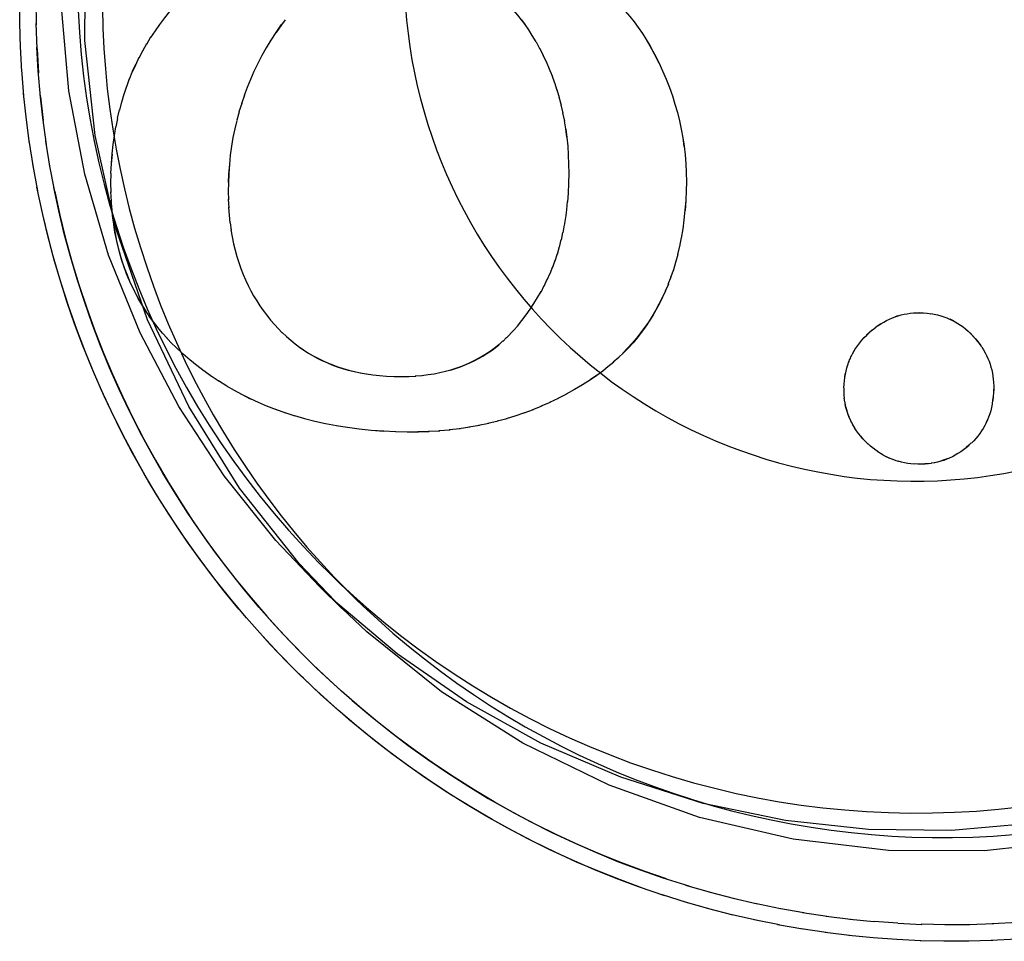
# Model space of a CAD drawing. Header units: inches. Extents: x 0 to 291, y 0 to 188.
# Tile 96 of 113: x 155.3197 to 155.4093, y 131.2942 to 131.3782. Entities that reach past the tile are written whole.
import ezdxf

# ---------------------------------------------------------------- set-up
doc = ezdxf.new("R2010")
doc.units = ezdxf.units.IN
doc.header["$LTSCALE"] = 16.018896
doc.header["$MEASUREMENT"] = 0
doc.linetypes.add('HIDDEN', pattern=[0.2, 0.1, -0.1])
doc.layers.add('02___PRT_ALL_AXES', color=7, linetype='CONTINUOUS')
doc.layers.add('DEFAULT_2', color=8, linetype='HIDDEN')

msp = doc.modelspace()

# ---------------------------------------------------------------- linework, layer by layer
at = {"layer": '02___PRT_ALL_AXES', "color": 8, "linetype": 'HIDDEN'}
for p, q in [((155.350248, 131.325438), (155.347967, 131.327666)), ((155.346989, 131.326524), (155.349004, 131.324557))]:
    msp.add_line(p, q, dxfattribs=at)
for points in [[(155.346971, 131.326537), (155.342991, 131.330727), (155.338274, 131.336615), (155.334141, 131.342939), (155.330623, 131.349662), (155.327758, 131.356729), (155.325587, 131.364109), (155.324136, 131.371695), (155.323462, 131.379354), (155.323532, 131.387131)], [(155.349015, 131.324548), (155.345112, 131.328648), (155.339685, 131.335507), (155.335068, 131.342935), (155.331303, 131.350829), (155.328455, 131.359099), (155.326541, 131.367633), (155.325607, 131.376275), (155.325637, 131.385076)], [(155.327197, 131.37925), (155.327242, 131.377402), (155.327331, 131.375555), (155.327465, 131.373712), (155.327643, 131.371872), (155.327866, 131.370037), (155.328133, 131.368207), (155.328444, 131.366385), (155.328799, 131.364571), (155.329198, 131.362766), (155.329641, 131.360971), (155.330126, 131.359187), (155.330655, 131.357416), (155.331226, 131.355658), (155.331839, 131.353914), (155.332495, 131.352186), (155.333192, 131.350474), (155.33393, 131.348779), (155.334709, 131.347102), (155.335528, 131.345445), (155.336387, 131.343808), (155.337286, 131.342193), (155.338223, 131.340599), (155.339198, 131.339029), (155.340211, 131.337483), (155.341261, 131.335961), (155.342348, 131.334466), (155.34347, 131.332997), (155.344628, 131.331556), (155.34582, 131.330143), (155.347046, 131.328759), (155.348304, 131.327406), (155.349596, 131.326083), (155.350248, 131.325438)], [(155.481348, 131.375662), (155.480317, 131.366921), (155.478347, 131.358455), (155.475418, 131.350213), (155.471593, 131.342347), (155.466904, 131.334964), (155.461425, 131.328146), (155.45521, 131.321992), (155.448351, 131.316564), (155.440922, 131.311946), (155.433028, 131.308181), (155.424758, 131.305332), (155.416223, 131.303418), (155.407527, 131.30248), (155.398781, 131.302513), (155.390094, 131.303534), (155.381575, 131.305512), (155.373333, 131.308441), (155.365467, 131.312265), (155.358084, 131.316954), (155.351267, 131.322433), (155.349015, 131.324548)], [(155.412121, 131.305003), (155.404521, 131.304327), (155.396945, 131.304411), (155.389398, 131.305221), (155.381901, 131.306792), (155.374389, 131.30918), (155.367126, 131.312288), (155.360345, 131.316053), (155.354034, 131.32042), (155.348246, 131.325319), (155.346971, 131.326537)], [(155.350248, 131.325438), (155.350919, 131.324792), (155.352272, 131.323533), (155.353656, 131.322307), (155.355069, 131.321115), (155.35651, 131.319957), (155.357979, 131.318835), (155.359474, 131.317748), (155.360996, 131.316698), (155.362542, 131.315685), (155.364112, 131.31471), (155.365706, 131.313773), (155.367321, 131.312875), (155.368958, 131.312016), (155.370615, 131.311196), (155.372292, 131.310417), (155.373986, 131.309679), (155.375698, 131.308982), (155.377427, 131.308327), (155.379171, 131.307713), (155.380929, 131.307142), (155.3827, 131.306613), (155.384484, 131.306128), (155.386279, 131.305685), (155.388084, 131.305287), (155.389898, 131.304931), (155.39172, 131.30462), (155.393549, 131.304353), (155.395384, 131.30413), (155.397224, 131.303952), (155.399068, 131.303818), (155.400915, 131.303729), (155.402763, 131.303684), (155.404611, 131.303684), (155.406459, 131.303729), (155.408306, 131.303819), (155.41015, 131.303953)]]:
    msp.add_lwpolyline(points, dxfattribs=at)
at = {"layer": 'DEFAULT_2', "color": 8, "linetype": 'HIDDEN'}
for p, q in [((155.31968, 131.377791), (155.319664, 131.380057)), ((155.321181, 131.377708), (155.321163, 131.379974)), ((155.319744, 131.375603), (155.31967, 131.377904)), ((155.321249, 131.375523), (155.321171, 131.377823)), ((155.343498, 131.377715), (155.343012, 131.377012)), ((155.343839, 131.378176), (155.343498, 131.377715)), ((155.36571, 131.377712), (155.365378, 131.378159)), ((155.331243, 131.375962), (155.33162, 131.37661)), ((155.366692, 131.376161), (155.366343, 131.376748)), ((155.319866, 131.373417), (155.319731, 131.375752)), ((155.321249, 131.375523), (155.321375, 131.373341)), ((155.330889, 131.375345), (155.331246, 131.376008)), ((155.367042, 131.375538), (155.366711, 131.37614)), ((155.367353, 131.374929), (155.36702, 131.375565)), ((155.376698, 131.376386), (155.377029, 131.375825)), ((155.330242, 131.37408), (155.330558, 131.374768)), ((155.330556, 131.374718), (155.330892, 131.375394)), ((155.367645, 131.374312), (155.367329, 131.374962)), ((155.329949, 131.373428), (155.330242, 131.37408)), ((155.367917, 131.373685), (155.367619, 131.374349)), ((155.36817, 131.373047), (155.36789, 131.373727)), ((155.320043, 131.371236), (155.319846, 131.373601)), ((155.329419, 131.372083), (155.329674, 131.372817)), ((155.368404, 131.372399), (155.368143, 131.373093)), ((155.329184, 131.371387), (155.329415, 131.37213)), ((155.36862, 131.371738), (155.368379, 131.372443)), ((155.320277, 131.36906), (155.320016, 131.371455)), ((155.321557, 131.371163), (155.321796, 131.36899)), ((155.328967, 131.370674), (155.329176, 131.371426)), ((155.34013, 131.371291), (155.339852, 131.370524)), ((155.368817, 131.371063), (155.368596, 131.37178)), ((155.368995, 131.370374), (155.368793, 131.371108)), ((155.328771, 131.369942), (155.328957, 131.370709)), ((155.339881, 131.370548), (155.339627, 131.369773)), ((155.369154, 131.369669), (155.368972, 131.37042)), ((155.320566, 131.36689), (155.32024, 131.369313)), ((155.328578, 131.369202), (155.328758, 131.369971)), ((155.339654, 131.369796), (155.33945, 131.369032)), ((155.369294, 131.368947), (155.369133, 131.369708)), ((155.328438, 131.368415), (155.328594, 131.369189)), ((155.320912, 131.364729), (155.320518, 131.367178)), ((155.322445, 131.364667), (155.322043, 131.367116)), ((155.380035, 131.367406), (155.380149, 131.366628)), ((155.328033, 131.365062), (155.3281, 131.365941)), ((155.321313, 131.362577), (155.32085, 131.36505)), ((155.322854, 131.36252), (155.322382, 131.364993)), ((155.327976, 131.364176), (155.328017, 131.365077)), ((155.33877, 131.364992), (155.338704, 131.36413)), ((155.327976, 131.363283), (155.327992, 131.364155)), ((155.338688, 131.364145), (155.338652, 131.363335)), ((155.327988, 131.362446), (155.327961, 131.363317)), ((155.321769, 131.360437), (155.321236, 131.362931)), ((155.328023, 131.36164), (155.32797, 131.362507)), ((155.338638, 131.362558), (155.338665, 131.361768)), ((155.369575, 131.361602), (155.369634, 131.362374)), ((155.380345, 131.362595), (155.380307, 131.361744)), ((155.32808, 131.360864), (155.328003, 131.361731)), ((155.338648, 131.36182), (155.338698, 131.36104)), ((155.369482, 131.360881), (155.36956, 131.361621)), ((155.380323, 131.361728), (155.380253, 131.360809)), ((155.32816, 131.360115), (155.328056, 131.360978)), ((155.338679, 131.361103), (155.338751, 131.36034)), ((155.338733, 131.360385), (155.338807, 131.359687)), ((155.369397, 131.360132), (155.369496, 131.360855)), ((155.338824, 131.359664), (155.338915, 131.359012)), ((155.369142, 131.358755), (155.36927, 131.359487)), ((155.369279, 131.359433), (155.369386, 131.360173)), ((155.380146, 131.359952), (155.380046, 131.359089)), ((155.368988, 131.358096), (155.369135, 131.35881)), ((155.380034, 131.359125), (155.379911, 131.358286)), ((155.368816, 131.357455), (155.368982, 131.358151)), ((155.379901, 131.358331), (155.379757, 131.357517)), ((155.368421, 131.356222), (155.368627, 131.356897)), ((155.368627, 131.356831), (155.368813, 131.357516)), ((155.379746, 131.357556), (155.379571, 131.356804)), ((155.368199, 131.355628), (155.368423, 131.356286)), ((155.367703, 131.354477), (155.367962, 131.355105)), ((155.367959, 131.355046), (155.368201, 131.355688)), ((155.379189, 131.355388), (155.378936, 131.354703)), ((155.36743, 131.35392), (155.367706, 131.354533)), ((155.378729, 131.354098), (155.378432, 131.353438)), ((155.378967, 131.354731), (155.378694, 131.354065)), ((155.367139, 131.353372), (155.367432, 131.353969)), ((155.401637, 131.351498), (155.401945, 131.351486)), ((155.401945, 131.351486), (155.402287, 131.351458)), ((155.402303, 131.351442), (155.402631, 131.351401)), ((155.402616, 131.351417), (155.402929, 131.351363)), ((155.331885, 131.350602), (155.331465, 131.351174)), ((155.332271, 131.350106), (155.331839, 131.350656)), ((155.3994, 131.351145), (155.399667, 131.351232)), ((155.332679, 131.349618), (155.33223, 131.350153)), ((155.333108, 131.349136), (155.33264, 131.349659)), ((155.343546, 131.349695), (155.343584, 131.349658)), ((155.343562, 131.34968), (155.343959, 131.349307)), ((155.363997, 131.349191), (155.364336, 131.349528)), ((155.396786, 131.34947), (155.397033, 131.349703)), ((155.397033, 131.349703), (155.397294, 131.34993)), ((155.397311, 131.349915), (155.397572, 131.350123)), ((155.4062, 131.349649), (155.406679, 131.349134)), ((155.406216, 131.349634), (155.406695, 131.349119)), ((155.333561, 131.348661), (155.333074, 131.349172)), ((155.333853, 131.34837), (155.333531, 131.34869)), ((155.363653, 131.348873), (155.364004, 131.349228)), ((155.334526, 131.347742), (155.333838, 131.348386)), ((155.334542, 131.347727), (155.333853, 131.34837)), ((155.335173, 131.347181), (155.334542, 131.347727)), ((155.374672, 131.347856), (155.374153, 131.347385)), ((155.395388, 131.347515), (155.395514, 131.347806)), ((155.395517, 131.347766), (155.395655, 131.348052)), ((155.395657, 131.348014), (155.395809, 131.348295)), ((155.407413, 131.348112), (155.407561, 131.347852)), ((155.335816, 131.346659), (155.33515, 131.347202)), ((155.373754, 131.346995), (155.373218, 131.34657)), ((155.374223, 131.34742), (155.373697, 131.346974)), ((155.395072, 131.346732), (155.395158, 131.347034)), ((155.395166, 131.346998), (155.395266, 131.347296)), ((155.395272, 131.347259), (155.395384, 131.347554)), ((155.33647, 131.346161), (155.335785, 131.346686)), ((155.337136, 131.345686), (155.336431, 131.346193)), ((155.350656, 131.346012), (155.351224, 131.345909)), ((155.394789, 131.34561), (155.394839, 131.345908)), ((155.337816, 131.345232), (155.337089, 131.345722)), ((155.338511, 131.3448), (155.337762, 131.345272)), ((155.352435, 131.345756), (155.353078, 131.345706)), ((155.353063, 131.345721), (155.353771, 131.345691)), ((155.355072, 131.345693), (155.355722, 131.345712)), ((155.355676, 131.345725), (155.356307, 131.345763)), ((155.372186, 131.345784), (155.371631, 131.345402)), ((155.339221, 131.344388), (155.338451, 131.344842)), ((155.339948, 131.343997), (155.339159, 131.34443)), ((155.37019, 131.344479), (155.369415, 131.344068)), ((155.394712, 131.344644), (155.394725, 131.344981)), ((155.408345, 131.344533), (155.408332, 131.344216)), ((155.340693, 131.343625), (155.339948, 131.343997)), ((155.342243, 131.342941), (155.341396, 131.343309)), ((155.367957, 131.34331), (155.367133, 131.342964)), ((155.368709, 131.343676), (155.367903, 131.343308)), ((155.369453, 131.344065), (155.368664, 131.343676)), ((155.39477, 131.343677), (155.394726, 131.344014)), ((155.39481, 131.343381), (155.394752, 131.343716)), ((155.394862, 131.343094), (155.394791, 131.343422)), ((155.408318, 131.343842), (155.408277, 131.343499)), ((155.343051, 131.342628), (155.34218, 131.342975)), ((155.343883, 131.342335), (155.34299, 131.34266)), ((155.344741, 131.342061), (155.343837, 131.34236)), ((155.365644, 131.342355), (155.364761, 131.342073)), ((155.366425, 131.342651), (155.36556, 131.342346)), ((155.367196, 131.342969), (155.366352, 131.342643)), ((155.345628, 131.341808), (155.344712, 131.342081)), ((155.363223, 131.341602), (155.36229, 131.341393)), ((155.364044, 131.341831), (155.363127, 131.341597)), ((155.36485, 131.342082), (155.36395, 131.341824)), ((155.395421, 131.341494), (155.395272, 131.341787)), ((155.395557, 131.341242), (155.395396, 131.341528)), ((155.407763, 131.341713), (155.407643, 131.341451)), ((155.349525, 131.341021), (155.348479, 131.341177)), ((155.352831, 131.340672), (155.351676, 131.340759)), ((155.353895, 131.340638), (155.352815, 131.340688)), ((155.356963, 131.340648), (155.355922, 131.340625)), ((155.357923, 131.340712), (155.356884, 131.34066)), ((155.358859, 131.340801), (155.357843, 131.340722)), ((155.359771, 131.340914), (155.358781, 131.340809)), ((155.360662, 131.341052), (155.359683, 131.340919)), ((155.361534, 131.341212), (155.360563, 131.341053)), ((155.362387, 131.341396), (155.361434, 131.341211)), ((155.395707, 131.340991), (155.395534, 131.341269)), ((155.395871, 131.340742), (155.395687, 131.341013)), ((155.396446, 131.340015), (155.396231, 131.340263)), ((155.3968, 131.339647), (155.396446, 131.340015)), ((155.396934, 131.339518), (155.396816, 131.339632)), ((155.397172, 131.339305), (155.396913, 131.339539)), ((155.397411, 131.339108), (155.397145, 131.339329)), ((155.397652, 131.338926), (155.397379, 131.339136)), ((155.397894, 131.338758), (155.397618, 131.338954)), ((155.398139, 131.338605), (155.397859, 131.338787)), ((155.406091, 131.339417), (155.405838, 131.339203)), ((155.406312, 131.339622), (155.406091, 131.339417)), ((155.398387, 131.338464), (155.398102, 131.338633)), ((155.398638, 131.338335), (155.398348, 131.338491)), ((155.398892, 131.338218), (155.398599, 131.338361)), ((155.399151, 131.338113), (155.398855, 131.338243)), ((155.399414, 131.33802), (155.399116, 131.338136)), ((155.399682, 131.337937), (155.399382, 131.33804)), ((155.399957, 131.337866), (155.399656, 131.337956)), ((155.403268, 131.337877), (155.402988, 131.337814)), ((155.404592, 131.338366), (155.404297, 131.33825)), ((155.401445, 131.337698), (155.401112, 131.33771)), ((155.402406, 131.337724), (155.402071, 131.337711)), ((155.402701, 131.337763), (155.402367, 131.337737)), ((155.402988, 131.337814), (155.40266, 131.337775)), ((155.380304, 131.299358), (155.382671, 131.298679)), ((155.380477, 131.297745), (155.378093, 131.298485)), ((155.382403, 131.298748), (155.384753, 131.29814)), ((155.382549, 131.297159), (155.38018, 131.297828)), ((155.384517, 131.298193), (155.386847, 131.297655)), ((155.386645, 131.297693), (155.388953, 131.297223)), ((155.384635, 131.296625), (155.382284, 131.297225)), ((155.386734, 131.296144), (155.384403, 131.296676)), ((155.388785, 131.29725), (155.39107, 131.296846)), ((155.390937, 131.296862), (155.393196, 131.296524)), ((155.388845, 131.295717), (155.386535, 131.296182)), ((155.390965, 131.295343), (155.388679, 131.295742)), ((155.393097, 131.296531), (155.395329, 131.296256)), ((155.395266, 131.296257), (155.397441, 131.296039)), ((155.399613, 131.295886), (155.397469, 131.296044)), ((155.399621, 131.295879), (155.401804, 131.295775)), ((155.40399, 131.295729), (155.401761, 131.295784)), ((155.406176, 131.29574), (155.40391, 131.295738)), ((155.40836, 131.295809), (155.40606, 131.295746)), ((155.410543, 131.295934), (155.408209, 131.29581)), ((155.393095, 131.295024), (155.390834, 131.295359)), ((155.395232, 131.294758), (155.392998, 131.29503)), ((155.397375, 131.294546), (155.39517, 131.294758)), ((155.399522, 131.294389), (155.397375, 131.294546)), ((155.401717, 131.294278), (155.39953, 131.294382)), ((155.403905, 131.29423), (155.401673, 131.294287)), ((155.406093, 131.294239), (155.403826, 131.294238)), ((155.408281, 131.294304), (155.40598, 131.294245)), ((155.410466, 131.294425), (155.408132, 131.294306))]:
    msp.add_line(p, q, dxfattribs=at)
for points in [[(155.354788, 131.379358), (155.35489, 131.378145), (155.355023, 131.376935), (155.355188, 131.375729), (155.355385, 131.374528), (155.355613, 131.373332), (155.355872, 131.372143), (155.356162, 131.370961), (155.356483, 131.369786), (155.356834, 131.368621), (155.357216, 131.367465), (155.357628, 131.36632), (155.35807, 131.365186), (155.358542, 131.364063), (155.359042, 131.362954), (155.359572, 131.361858), (155.36013, 131.360776), (155.360716, 131.359709), (155.36133, 131.358658), (155.361971, 131.357623), (155.362639, 131.356606), (155.363334, 131.355606), (155.364054, 131.354625), (155.3648, 131.353663), (155.365571, 131.352721), (155.366366, 131.351799), (155.367185, 131.350899), (155.368027, 131.35002), (155.368893, 131.349164), (155.36978, 131.34833), (155.370688, 131.34752), (155.371618, 131.346734), (155.372568, 131.345973), (155.373537, 131.345237), (155.374526, 131.344526), (155.375532, 131.343842), (155.376556, 131.343184), (155.377598, 131.342553), (155.378655, 131.34195), (155.379727, 131.341375), (155.380815, 131.340828), (155.381916, 131.340309), (155.383031, 131.33982), (155.384158, 131.339359), (155.385296, 131.338929), (155.386446, 131.338528), (155.387605, 131.338158), (155.388774, 131.337818), (155.389952, 131.337509), (155.391137, 131.337231), (155.392329, 131.336984), (155.393527, 131.336768), (155.39473, 131.336584), (155.395938, 131.336431), (155.397149, 131.33631), (155.398363, 131.336221), (155.399579, 131.336163), (155.400796, 131.336137), (155.402013, 131.336144), (155.40323, 131.336182), (155.404445, 131.336251), (155.405658, 131.336353), (155.406868, 131.336486), (155.408074, 131.336651), (155.409275, 131.336848), (155.410471, 131.337076)], [(155.373868, 131.379944), (155.37393, 131.379883), (155.374377, 131.379427), (155.374807, 131.378957), (155.37522, 131.378472), (155.375616, 131.377973), (155.375996, 131.377458), (155.376361, 131.376927), (155.37671, 131.376377), (155.377045, 131.37581)], [(155.324985, 131.379014), (155.3251, 131.377014), (155.325267, 131.375019), (155.325486, 131.373028), (155.325758, 131.371044), (155.326081, 131.369068), (155.326456, 131.3671), (155.326882, 131.365144), (155.327359, 131.363199), (155.327887, 131.361267), (155.328465, 131.35935), (155.329094, 131.357448), (155.329772, 131.355564), (155.330499, 131.353698), (155.331274, 131.351851), (155.332098, 131.350026), (155.332969, 131.348223), (155.333887, 131.346443), (155.334852, 131.344688), (155.335862, 131.342959), (155.336917, 131.341257), (155.338016, 131.339583), (155.339158, 131.337938), (155.340344, 131.336324), (155.341571, 131.334741), (155.342839, 131.333191), (155.344147, 131.331675), (155.345494, 131.330194), (155.34688, 131.328748), (155.347967, 131.327666)], [(155.331618, 131.376568), (155.332015, 131.377165), (155.332434, 131.377755), (155.332878, 131.378336), (155.333345, 131.378911)], [(155.366343, 131.376748), (155.366019, 131.377255), (155.365691, 131.377732), (155.36536, 131.378178), (155.365022, 131.378599), (155.364674, 131.379003)], [(155.343482, 131.37773), (155.342996, 131.377026), (155.342539, 131.37632), (155.342113, 131.375614), (155.341714, 131.374904), (155.34134, 131.374185), (155.340991, 131.373462), (155.34067, 131.372736), (155.340373, 131.372006), (155.340101, 131.371268)], [(155.321557, 131.371163), (155.321354, 131.373528), (155.321235, 131.375674)], [(155.377029, 131.375825), (155.377448, 131.375056), (155.377836, 131.37429)], [(155.377045, 131.37581), (155.377463, 131.375041), (155.37785, 131.374277), (155.378205, 131.373517), (155.378529, 131.37276), (155.378825, 131.372004), (155.379093, 131.371249), (155.379334, 131.370492), (155.379549, 131.369734), (155.379739, 131.368971), (155.379904, 131.368204), (155.380044, 131.367431), (155.380159, 131.366651), (155.38025, 131.365861), (155.380316, 131.365062), (155.380357, 131.36425), (155.380372, 131.363425), (155.380361, 131.362584), (155.380323, 131.361728)], [(155.329674, 131.372763), (155.329949, 131.373481), (155.330243, 131.37413)], [(155.322093, 131.366824), (155.321758, 131.369247), (155.321529, 131.371385)], [(155.328017, 131.365077), (155.328084, 131.365953), (155.328173, 131.366801), (155.328285, 131.367618), (155.328419, 131.368413)], [(155.339425, 131.369011), (155.339245, 131.368236), (155.339087, 131.367448), (155.338953, 131.366652), (155.338842, 131.365839), (155.338754, 131.365003), (155.338688, 131.364145)], [(155.369497, 131.367466), (155.369397, 131.368233), (155.369276, 131.368977)], [(155.369634, 131.362374), (155.369676, 131.363289), (155.369692, 131.364176), (155.369682, 131.365032), (155.369649, 131.365861), (155.369592, 131.366666), (155.369514, 131.367447), (155.369414, 131.368207)], [(155.338704, 131.36413), (155.338667, 131.363311), (155.338654, 131.362524)], [(155.346326, 131.319485), (155.345848, 131.319955), (155.344341, 131.321489), (155.342875, 131.323061), (155.341449, 131.32467), (155.340065, 131.326316), (155.338724, 131.327996), (155.337427, 131.329711), (155.336174, 131.331458), (155.334967, 131.333237), (155.333806, 131.335047), (155.332692, 131.336885), (155.331626, 131.338752), (155.330608, 131.340646), (155.329639, 131.342566), (155.32872, 131.344509), (155.327851, 131.346476), (155.327033, 131.348464), (155.326267, 131.350473), (155.325552, 131.352501), (155.324891, 131.354547), (155.324281, 131.356609), (155.323726, 131.358686), (155.323224, 131.360776), (155.322776, 131.362879)], [(155.322854, 131.36252), (155.32332, 131.360384), (155.32384, 131.358261), (155.324417, 131.356153), (155.325048, 131.35406), (155.325734, 131.351985), (155.326474, 131.349928), (155.327268, 131.347891), (155.328114, 131.345876), (155.329013, 131.343883), (155.329964, 131.341915), (155.330966, 131.339973), (155.332019, 131.338057), (155.333121, 131.33617), (155.334273, 131.334312), (155.335472, 131.332484), (155.336719, 131.330689), (155.338013, 131.328927), (155.339352, 131.3272), (155.340737, 131.325508), (155.342165, 131.323853), (155.343635, 131.322236), (155.345148, 131.320658), (155.346334, 131.319477)], [(155.380307, 131.361744), (155.380237, 131.360827), (155.380146, 131.359952)], [(155.345278, 131.318411), (155.34397, 131.319716), (155.342482, 131.321273), (155.341034, 131.322866), (155.339627, 131.324496), (155.338261, 131.326161), (155.336938, 131.32786), (155.335658, 131.329592), (155.334423, 131.331355), (155.333233, 131.33315), (155.332088, 131.334974), (155.330991, 131.336826), (155.32994, 131.338706), (155.328938, 131.340612), (155.327984, 131.342542), (155.327079, 131.344497), (155.326224, 131.346473), (155.32542, 131.34847), (155.324666, 131.350487), (155.323963, 131.352523), (155.323313, 131.354576), (155.322714, 131.356644), (155.322169, 131.358727), (155.321676, 131.360823)], [(155.345286, 131.318404), (155.344799, 131.318882), (155.343266, 131.320444), (155.341773, 131.322044), (155.340321, 131.323682), (155.338913, 131.325357), (155.337548, 131.327068), (155.336227, 131.328813), (155.334952, 131.330592), (155.333723, 131.332403), (155.332541, 131.334245), (155.331407, 131.336117), (155.330321, 131.338018), (155.329285, 131.339945), (155.328299, 131.341899), (155.327363, 131.343878), (155.326479, 131.34588), (155.325647, 131.347904), (155.324866, 131.349949), (155.324139, 131.352013), (155.323465, 131.354095), (155.322845, 131.356194), (155.32228, 131.358309), (155.321769, 131.360437)], [(155.331518, 131.351105), (155.33111, 131.351702), (155.330776, 131.352237), (155.330462, 131.352781), (155.330167, 131.353334), (155.329892, 131.353895), (155.329637, 131.354463), (155.329399, 131.355044), (155.329178, 131.355641), (155.328973, 131.356253), (155.328787, 131.356877), (155.32862, 131.357513), (155.328471, 131.358159), (155.328341, 131.358824), (155.328226, 131.359524), (155.32813, 131.360245)], [(155.331171, 131.351616), (155.330843, 131.352136), (155.330533, 131.352666), (155.330241, 131.353206), (155.329966, 131.353758), (155.329708, 131.354321), (155.329467, 131.354898), (155.329242, 131.355488), (155.329035, 131.356093), (155.328844, 131.356715), (155.328671, 131.357354), (155.328515, 131.358013), (155.328378, 131.358691), (155.328259, 131.359391), (155.32816, 131.360115)], [(155.338899, 131.359032), (155.339008, 131.358401), (155.339138, 131.357777), (155.339284, 131.357173), (155.339442, 131.3566), (155.339616, 131.356048), (155.339806, 131.355507), (155.340011, 131.35498), (155.34023, 131.35447), (155.340462, 131.353975), (155.340708, 131.353494), (155.340968, 131.353026), (155.341243, 131.352568), (155.341533, 131.352121), (155.341837, 131.351685), (155.342156, 131.351259)], [(155.379585, 131.356779), (155.379395, 131.35607), (155.379189, 131.355388)], [(155.364984, 131.350278), (155.365394, 131.350783), (155.365782, 131.351293), (155.366149, 131.351808), (155.366495, 131.352332), (155.366826, 131.352868), (155.367138, 131.353414)], [(155.378476, 131.353487), (155.378154, 131.352832), (155.377863, 131.352252), (155.37756, 131.351694), (155.377244, 131.351159), (155.376914, 131.350641), (155.376567, 131.350135), (155.376205, 131.349644), (155.375827, 131.349167), (155.375433, 131.348702), (155.37502, 131.348248), (155.374591, 131.347807)], [(155.378208, 131.352896), (155.377925, 131.352324), (155.377627, 131.35177), (155.377314, 131.351232), (155.376985, 131.35071), (155.376642, 131.350203), (155.376282, 131.349709), (155.375906, 131.349228), (155.375512, 131.348759), (155.375101, 131.348302), (155.374672, 131.347856)], [(155.397832, 131.350313), (155.398091, 131.350485), (155.39835, 131.350641), (155.398609, 131.350782), (155.398869, 131.350909), (155.39913, 131.351022), (155.399394, 131.351122), (155.39966, 131.35121), (155.399929, 131.351285), (155.400201, 131.351349), (155.400479, 131.3514), (155.400761, 131.35144), (155.40105, 131.351467), (155.401346, 131.351481), (155.401649, 131.351482), (155.401961, 131.351471)], [(155.402944, 131.351348), (155.403244, 131.351283), (155.403533, 131.351207), (155.403812, 131.35112), (155.404082, 131.351022), (155.404344, 131.350913), (155.404599, 131.350793), (155.404847, 131.350662), (155.405091, 131.350519), (155.405329, 131.350363), (155.405564, 131.350195), (155.405795, 131.350012), (155.406023, 131.349815), (155.406216, 131.349634)], [(155.342156, 131.351259), (155.342506, 131.350823), (155.342861, 131.350411), (155.343219, 131.350025), (155.343546, 131.349695)], [(155.397555, 131.350138), (155.397815, 131.350327), (155.398076, 131.3505)], [(155.404352, 131.350918), (155.404608, 131.350796), (155.404858, 131.350663), (155.4051, 131.350519), (155.405336, 131.350363), (155.405569, 131.350194)], [(155.364333, 131.349556), (155.36466, 131.349907), (155.364984, 131.350278)], [(155.395811, 131.348258), (155.395977, 131.3485), (155.396159, 131.34874), (155.396355, 131.348979), (155.396568, 131.349216), (155.396799, 131.349452), (155.397049, 131.349688)], [(155.343959, 131.349307), (155.344343, 131.348974), (155.344736, 131.348658), (155.345136, 131.34836), (155.345542, 131.34808), (155.345955, 131.347818), (155.346376, 131.347571), (155.346807, 131.34734), (155.34725, 131.347123), (155.347703, 131.34692), (155.348163, 131.346735), (155.348635, 131.346563), (155.349123, 131.346405), (155.349629, 131.346261), (155.350153, 131.346131)], [(155.356273, 131.345777), (155.356851, 131.345847), (155.357403, 131.345935), (155.35793, 131.346038), (155.358432, 131.346155), (155.358914, 131.346287), (155.359387, 131.346436), (155.359843, 131.346598), (155.360277, 131.34677), (155.360695, 131.346955), (155.361101, 131.347153), (155.361496, 131.347364), (155.361881, 131.347588), (155.362257, 131.347827), (155.362625, 131.34808), (155.362984, 131.348347), (155.363331, 131.348625)], [(155.358887, 131.346259), (155.359347, 131.346402), (155.359792, 131.346557), (155.360224, 131.346726), (155.360643, 131.346909), (155.361051, 131.347104), (155.361448, 131.347313), (155.361835, 131.347536), (155.362213, 131.347773), (155.362584, 131.348024), (155.362947, 131.348291), (155.363303, 131.348574), (155.36367, 131.348918)], [(155.406679, 131.349134), (155.406887, 131.348879), (155.407079, 131.348623), (155.407254, 131.348368)], [(155.406695, 131.349119), (155.406903, 131.348863), (155.407095, 131.348607)], [(155.345106, 131.348378), (155.345503, 131.348101), (155.34591, 131.34784), (155.346326, 131.347593), (155.346752, 131.347361), (155.34719, 131.347143), (155.34764, 131.346939), (155.348102, 131.346749), (155.348579, 131.346573), (155.349072, 131.346411), (155.349581, 131.346263), (155.350108, 131.34613), (155.350694, 131.346016)], [(155.407269, 131.348353), (155.407428, 131.348098), (155.407573, 131.347843), (155.407704, 131.347587), (155.407823, 131.347329), (155.407929, 131.347069), (155.408023, 131.346807), (155.408105, 131.346541), (155.408177, 131.346271), (155.408236, 131.345996), (155.408285, 131.345716), (155.408322, 131.345429), (155.408347, 131.345135), (155.40836, 131.344833), (155.40836, 131.344521), (155.408348, 131.3442)], [(155.351244, 131.345919), (155.351816, 131.345837), (155.352424, 131.345771)], [(155.373263, 131.346579), (155.372749, 131.346172), (155.37221, 131.345775), (155.371646, 131.345386)], [(155.39474, 131.344965), (155.394767, 131.345284), (155.394805, 131.345593), (155.394855, 131.34589), (155.394916, 131.346179), (155.394988, 131.346459), (155.395072, 131.346732)], [(155.35379, 131.345675), (155.354467, 131.345666), (155.35511, 131.345679)], [(155.371646, 131.345386), (155.370921, 131.34492), (155.37019, 131.344479)], [(155.394743, 131.343982), (155.394728, 131.344298), (155.394727, 131.344626)], [(155.408332, 131.344216), (155.408303, 131.343858), (155.408261, 131.343515), (155.408207, 131.343187)], [(155.341457, 131.343273), (155.34063, 131.343663), (155.339885, 131.344037)], [(155.395297, 131.34175), (155.395161, 131.342049), (155.395063, 131.342315), (155.394977, 131.342584), (155.394903, 131.342857), (155.394841, 131.343135)], [(155.395187, 131.342009), (155.395088, 131.342272), (155.395001, 131.34254), (155.394926, 131.342814), (155.394862, 131.343094)], [(155.408222, 131.343171), (155.408157, 131.342857), (155.40808, 131.342556), (155.407992, 131.342266), (155.407894, 131.341986), (155.407786, 131.341716), (155.407668, 131.341455), (155.40754, 131.341202), (155.407401, 131.340956), (155.407252, 131.340717), (155.407092, 131.340485), (155.40692, 131.340258), (155.406736, 131.340037), (155.40654, 131.339821), (155.40633, 131.339609)], [(155.348514, 131.341183), (155.347505, 131.341376), (155.346527, 131.341592), (155.345603, 131.341825)], [(155.352815, 131.340688), (155.351668, 131.340774), (155.350568, 131.340885), (155.349525, 131.341021)], [(155.355976, 131.340611), (155.354959, 131.340602), (155.353911, 131.340623)], [(155.396462, 131.339999), (155.396248, 131.340246), (155.396051, 131.340494), (155.395871, 131.340742)], [(155.406107, 131.339402), (155.405855, 131.339189), (155.405604, 131.338992), (155.405352, 131.338813), (155.4051, 131.33865), (155.404847, 131.338501), (155.404592, 131.338366)], [(155.401127, 131.337695), (155.400823, 131.33772), (155.400526, 131.337757), (155.400238, 131.337806), (155.399957, 131.337866)], [(155.403541, 131.337951), (155.403225, 131.337885), (155.402947, 131.337824)], [(155.404334, 131.338244), (155.404034, 131.33814), (155.403767, 131.338043), (155.403497, 131.337958)], [(155.404074, 131.338134), (155.40381, 131.338037), (155.403541, 131.337951)], [(155.402103, 131.337697), (155.401789, 131.337683), (155.401464, 131.337682)], [(155.347967, 131.327666), (155.348303, 131.327339), (155.349763, 131.325968), (155.351258, 131.324635), (155.352787, 131.323342), (155.35435, 131.32209), (155.355945, 131.320879), (155.357571, 131.31971), (155.359227, 131.318584), (155.360912, 131.317502), (155.362625, 131.316464), (155.364364, 131.315472), (155.366129, 131.314525), (155.367917, 131.313625), (155.369729, 131.312772), (155.371563, 131.311967), (155.373417, 131.31121), (155.37529, 131.310501), (155.377181, 131.309842), (155.379089, 131.309233), (155.381012, 131.308674), (155.382949, 131.308166), (155.384898, 131.307708), (155.386859, 131.307302), (155.38883, 131.306947), (155.39081, 131.306643), (155.392797, 131.306392), (155.394789, 131.306193), (155.396787, 131.306046), (155.398787, 131.305951), (155.400789, 131.305909), (155.402792, 131.305919), (155.404793, 131.305982), (155.406793, 131.306096), (155.408789, 131.306264), (155.410779, 131.306483)], [(155.378554, 131.299918), (155.37652, 131.300616), (155.374506, 131.301366), (155.372511, 131.302169), (155.370537, 131.303022), (155.368586, 131.303925), (155.366659, 131.304879), (155.364758, 131.305882), (155.362882, 131.306933), (155.361035, 131.308033), (155.359216, 131.309179), (155.357427, 131.310373), (155.35567, 131.311611), (155.353945, 131.312895), (155.352254, 131.314223), (155.350598, 131.315593), (155.348977, 131.317006), (155.347394, 131.31846), (155.346326, 131.319485)], [(155.346334, 131.319477), (155.346701, 131.31912), (155.348294, 131.317624), (155.349926, 131.316169), (155.351595, 131.314758), (155.353301, 131.313391), (155.355042, 131.312069), (155.356817, 131.310793), (155.358624, 131.309564), (155.360463, 131.308383), (155.362333, 131.30725), (155.364231, 131.306167), (155.366158, 131.305134), (155.36811, 131.304151), (155.370088, 131.30322), (155.372089, 131.302341), (155.374113, 131.301515), (155.376157, 131.300742), (155.378222, 131.300023), (155.380605, 131.299272)], [(155.376381, 131.299074), (155.374359, 131.299816), (155.372357, 131.300609), (155.370376, 131.301452), (155.368417, 131.302345), (155.366481, 131.303288), (155.364569, 131.304279), (155.362683, 131.305319), (155.360824, 131.306406), (155.358994, 131.307539), (155.357192, 131.308719), (155.355421, 131.309944), (155.353682, 131.311213), (155.351975, 131.312526), (155.350302, 131.313882), (155.348664, 131.31528), (155.347062, 131.316719), (155.345497, 131.318198), (155.345278, 131.318411)], [(155.37842, 131.298383), (155.376023, 131.299196), (155.373972, 131.29996), (155.371941, 131.300776), (155.369932, 131.301645), (155.367946, 131.302565), (155.365985, 131.303536), (155.364049, 131.304556), (155.36214, 131.305627), (155.360259, 131.306746), (155.358408, 131.307913), (155.356587, 131.309128), (155.354798, 131.310389), (155.353042, 131.311696), (155.351321, 131.313047), (155.349635, 131.314442), (155.347985, 131.315881), (155.346373, 131.317361), (155.345286, 131.318404)]]:
    msp.add_lwpolyline(points, dxfattribs=at)

doc.saveas('drawing.dxf')
